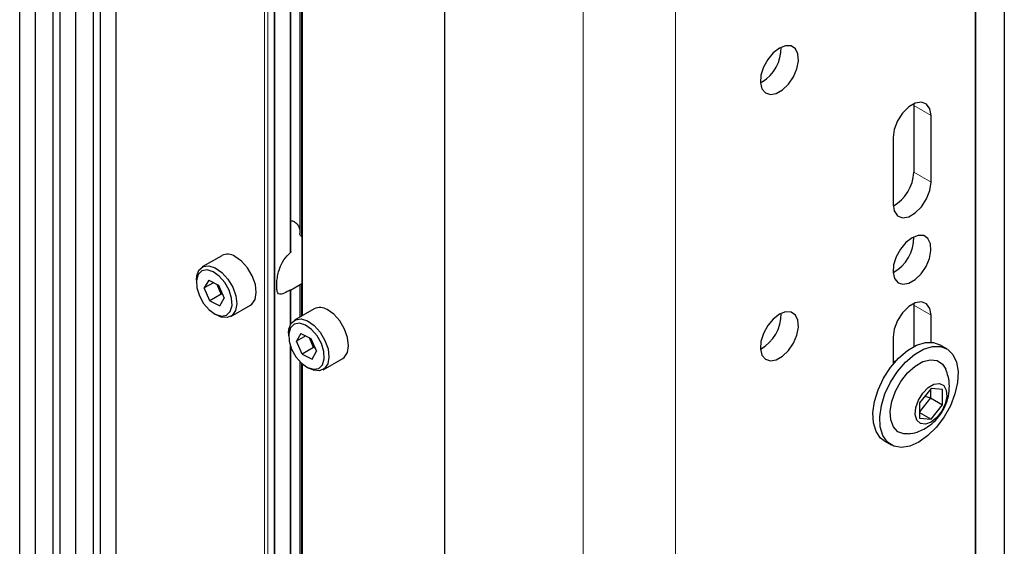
# Paper-space layout 'Blatt4' of a CAD drawing. Header units: millimetres. Extents: x 5 to 418, y 2 to 292.
# Tile 60 of 66: x 283 to 313, y 170 to 186. Entities that reach past the tile are written whole.
import ezdxf

# ---------------------------------------------------------------- set-up
doc = ezdxf.new("R2010")
doc.units = ezdxf.units.MM

psp = doc.layouts.new('Blatt4')

# ---------------------------------------------------------------- linework, layer by layer
at = {"color": 7, "linetype": 'Continuous', "lineweight": 25}
for p, q in [((282.636, 132.368), (282.636, 201.672)), ((283.119, 132.09), (283.119, 201.393)), ((283.649, 201.087), (283.649, 131.783)), ((283.874, 131.654), (283.874, 200.958)), ((284.356, 131.375), (284.356, 200.679)), ((284.887, 200.373), (284.887, 131.069)), ((285.111, 130.94), (285.111, 200.244)), ((285.594, 130.661), (285.594, 199.965)), ((312.818, 194.352), (312.818, 114.74)), ((311.934, 114.229), (311.934, 193.842)), ((290.951, 178.686), (290.951, 192.682)), ((291.223, 192.249), (291.223, 179.231)), ((291.282, 192.193), (291.282, 176.702)), ((311.934, 189.759), (311.934, 169.346)), ((295.67, 166.488), (295.67, 186.902)), ((305.393, 183.881), (305.342, 183.854)), ((310.04, 183.213), (310.042, 183.156)), ((310.042, 183.156), (310.042, 181.114)), ((310.572, 180.808), (310.572, 182.85)), ((309.406, 182.176), (309.406, 180.135)), ((288.833, 178.554), (288.232, 178.207)), ((288.051, 177.806), (288.051, 177.725)), ((288.43, 177.801), (288.294, 177.563)), ((288.43, 177.801), (288.735, 177.646)), ((288.577, 177.726), (288.294, 177.563)), ((288.463, 177.17), (288.294, 177.563)), ((288.816, 177.374), (288.689, 177.67)), ((288.735, 177.646), (288.905, 177.254)), ((290.939, 177.501), (291.282, 177.7)), ((290.951, 176.465), (290.951, 177.511)), ((291.223, 177.666), (291.223, 176.668)), ((288.816, 177.374), (288.463, 177.17)), ((288.463, 177.17), (288.768, 177.016)), ((288.768, 177.016), (288.905, 177.254)), ((288.816, 177.374), (288.841, 177.402)), ((288.863, 177.351), (288.816, 177.374)), ((289.107, 176.691), (289.708, 177.038)), ((291.662, 176.921), (291.061, 176.574)), ((310.04, 177.089), (310.042, 177.032)), ((310.042, 177.032), (310.042, 175.765)), ((288.599, 176.775), (288.67, 176.735)), ((310.572, 175.898), (310.572, 176.725)), ((290.88, 176.173), (290.88, 176.092)), ((291.258, 176.168), (291.122, 175.93)), ((291.405, 176.093), (291.122, 175.93)), ((291.258, 176.168), (291.564, 176.013)), ((291.645, 175.742), (291.517, 176.037)), ((291.564, 176.013), (291.733, 175.621)), ((309.406, 176.052), (309.406, 175.224)), ((290.951, 161.639), (290.951, 175.739)), ((291.291, 175.537), (291.122, 175.93)), ((291.645, 175.742), (291.291, 175.537)), ((291.645, 175.742), (291.669, 175.769)), ((291.691, 175.718), (291.645, 175.742)), ((311.051, 175.697), (310.839, 175.82)), ((291.291, 175.537), (291.597, 175.383)), ((291.597, 175.383), (291.733, 175.621)), ((291.936, 175.058), (292.537, 175.405)), ((291.223, 175.306), (291.223, 162.211)), ((291.282, 175.25), (291.282, 159.758)), ((291.427, 175.143), (291.498, 175.102)), ((309.51, 175.344), (309.406, 175.284)), ((310.572, 174.482), (310.219, 174.042)), ((310.558, 174.464), (310.558, 174.191)), ((310.926, 174.45), (310.572, 174.482)), ((310.926, 173.979), (310.926, 174.45)), ((310.558, 174.191), (310.219, 173.769)), ((310.385, 174.249), (310.558, 174.191)), ((310.558, 174.191), (310.926, 173.979)), ((310.219, 174.042), (310.219, 173.571)), ((310.572, 173.539), (310.926, 173.979)), ((310.219, 173.743), (310.572, 173.539)), ((310.219, 173.571), (310.572, 173.539)), ((309.139, 172.875), (309.351, 172.753))]:
    psp.add_line(p, q, dxfattribs=at)
at = {"color": 7, "linetype": 'Continuous', "lineweight": 18}
for p, q in [((290.437, 197.454), (290.437, 127.865)), ((290.459, 127.853), (290.459, 197.466)), ((290.137, 197.342), (290.137, 128.038)), ((290.243, 127.977), (290.243, 197.342)), ((290.932, 192.734), (290.932, 178.637)), ((291.279, 179.14), (291.279, 192.196)), ((291.304, 176.714), (291.304, 192.174)), ((299.913, 186.494), (299.913, 161.998)), ((302.741, 186.494), (302.741, 161.998)), ((310.572, 182.85), (310.042, 183.156)), ((310.572, 180.808), (310.042, 181.114)), ((290.932, 177.503), (290.932, 176.432)), ((291.279, 176.7), (291.279, 177.698)), ((310.572, 176.725), (310.042, 177.032)), ((290.932, 175.79), (290.932, 161.585)), ((291.279, 162.114), (291.279, 175.252)), ((291.304, 159.771), (291.304, 175.23))]:
    psp.add_line(p, q, dxfattribs=at)
at = {"color": 7, "linetype": 'Continuous', "lineweight": 25, "flags": 128}
for points in [[(305.923, 184.922), (305.734, 184.776), (305.565, 184.573), (305.435, 184.335), (305.358, 184.087), (305.342, 183.857), (305.389, 183.669), (305.494, 183.544), (305.646, 183.496), (305.827, 183.528), (306.019, 183.639), (306.201, 183.816), (306.352, 184.04), (306.457, 184.286), (306.505, 184.528), (306.489, 184.74), (306.412, 184.899), (306.282, 184.987), (306.113, 184.995), (305.923, 184.922)], [(310.572, 182.85), (310.537, 183.06), (310.436, 183.204), (310.281, 183.265), (310.09, 183.235), (309.888, 183.118), (309.697, 182.928), (309.542, 182.688), (309.441, 182.427), (309.406, 182.176)], [(309.406, 180.135), (309.441, 179.925), (309.542, 179.78), (309.697, 179.72), (309.888, 179.75), (310.09, 179.866), (310.281, 180.056), (310.436, 180.296), (310.537, 180.557), (310.572, 180.808)], [(309.989, 179.104), (309.8, 178.958), (309.631, 178.755), (309.501, 178.517), (309.424, 178.269), (309.408, 178.039), (309.455, 177.851), (309.56, 177.726), (309.711, 177.677), (309.893, 177.71), (310.085, 177.821), (310.267, 177.998), (310.418, 178.222), (310.523, 178.468), (310.57, 178.71), (310.555, 178.922), (310.477, 179.08), (310.347, 179.169), (310.179, 179.177), (309.989, 179.104)], [(290.95, 178.686), (290.949, 178.665), (290.942, 178.647), (290.932, 178.637), (290.932, 178.637), (290.932, 178.637)], [(289.708, 177.038), (289.751, 177.068), (289.852, 177.215), (289.889, 177.424), (289.86, 177.674), (289.767, 177.937), (289.62, 178.185), (289.435, 178.39), (289.232, 178.531)], [(288.051, 177.806), (288.062, 177.932), (288.132, 178.112), (288.26, 178.221), (288.433, 178.246), (288.631, 178.184)], [(288.565, 178.06), (288.38, 178.115), (288.221, 178.085), (288.108, 177.973), (288.055, 177.793), (288.066, 177.567), (288.143, 177.322), (288.274, 177.087), (288.444, 176.891), (288.633, 176.757), (288.818, 176.702), (288.977, 176.732), (289.09, 176.843), (289.144, 177.023), (289.132, 177.249), (289.056, 177.495), (288.925, 177.73), (288.754, 177.926), (288.565, 178.06)], [(288.631, 178.184), (288.834, 178.043), (289.019, 177.838), (289.166, 177.59), (289.259, 177.327), (289.288, 177.077), (289.251, 176.868), (289.15, 176.722), (288.998, 176.654), (288.809, 176.672), (288.67, 176.735)], [(292.537, 175.405), (292.58, 175.436), (292.68, 175.582), (292.718, 175.792), (292.688, 176.041), (292.595, 176.304), (292.448, 176.552), (292.263, 176.757), (292.061, 176.899)], [(310.572, 176.725), (310.537, 176.936), (310.436, 177.08), (310.281, 177.14), (310.09, 177.111), (309.888, 176.994), (309.697, 176.804), (309.542, 176.564), (309.441, 176.303), (309.406, 176.052)], [(290.88, 176.173), (290.89, 176.299), (290.96, 176.48), (291.089, 176.588), (291.261, 176.613), (291.46, 176.552)], [(305.923, 176.757), (305.734, 176.611), (305.565, 176.408), (305.435, 176.169), (305.358, 175.922), (305.342, 175.692), (305.389, 175.504), (305.494, 175.379), (305.646, 175.33), (305.827, 175.363), (306.019, 175.474), (306.201, 175.651), (306.352, 175.874), (306.457, 176.121), (306.505, 176.363), (306.489, 176.575), (306.412, 176.733), (306.282, 176.821), (306.113, 176.829), (305.923, 176.757)], [(291.393, 176.427), (291.208, 176.482), (291.05, 176.452), (290.937, 176.34), (290.883, 176.161), (290.895, 175.934), (290.971, 175.689), (291.102, 175.454), (291.273, 175.258), (291.462, 175.124), (291.647, 175.069), (291.805, 175.099), (291.918, 175.21), (291.972, 175.39), (291.96, 175.616), (291.884, 175.862), (291.753, 176.097), (291.583, 176.293), (291.393, 176.427)], [(291.46, 176.552), (291.662, 176.41), (291.847, 176.205), (291.994, 175.957), (292.087, 175.694), (292.117, 175.445), (292.079, 175.235), (291.979, 175.089), (291.826, 175.021), (291.638, 175.04), (291.498, 175.102)], [(309.139, 172.875), (309.025, 172.962), (308.885, 173.16), (308.805, 173.423), (308.789, 173.735), (308.838, 174.081), (308.948, 174.44), (309.115, 174.795), (309.329, 175.126), (309.578, 175.414), (309.85, 175.646), (310.129, 175.807), (310.4, 175.889), (310.65, 175.888), (310.839, 175.82)], [(310.201, 172.837), (309.924, 172.714), (309.662, 172.673), (309.429, 172.715), (309.237, 172.839), (309.097, 173.038), (309.017, 173.3), (309.001, 173.613), (309.05, 173.958), (309.16, 174.318), (309.327, 174.673), (309.541, 175.003), (309.79, 175.292), (310.062, 175.523), (310.341, 175.684), (310.612, 175.767), (310.862, 175.766), (311.076, 175.682), (311.242, 175.52), (311.353, 175.288), (311.401, 174.998), (311.385, 174.667), (311.305, 174.312), (311.165, 173.953), (310.974, 173.608), (310.741, 173.296), (310.478, 173.034), (310.201, 172.837)], [(309.875, 173.088), (309.742, 173.088), (309.555, 173.155), (309.416, 173.302), (309.336, 173.518), (309.319, 173.785), (309.368, 174.086), (309.479, 174.397), (309.643, 174.695), (309.849, 174.958), (310.081, 175.167), (310.322, 175.306), (310.553, 175.364), (310.759, 175.339), (310.923, 175.23), (311.024, 175.074)], [(310.572, 173.449), (310.397, 173.386), (310.245, 173.407), (310.137, 173.509), (310.088, 173.679), (310.105, 173.894), (310.185, 174.125), (310.317, 174.34), (310.483, 174.511), (310.662, 174.614), (310.828, 174.636), (310.96, 174.573), (311.04, 174.434), (311.057, 174.238), (311.008, 174.012), (310.9, 173.785), (310.748, 173.589), (310.572, 173.449)]]:
    psp.add_lwpolyline(points, dxfattribs=at)
at = {"color": 7, "linetype": 'Continuous', "lineweight": 25}
for centre, radius, start, end in [((304.77, 184.912), 1.204, 301.126, 1.7655), ((308.815, 181.152), 1.228, 298.8859, 358.228), ((308.839, 179.094), 1.201, 298.2521, 1.7533), ((289.014, 178.201), 0.397, 56.5234, 117.032), ((291.842, 176.568), 0.397, 56.5247, 117.0307), ((304.774, 176.747), 1.201, 298.2521, 1.7533)]:
    psp.add_arc(centre, radius, start, end, dxfattribs=at)
for points, knots in [([(290.951, 179.634), (290.984, 179.624), (291.061, 179.602), (291.15, 179.523), (291.216, 179.413), (291.222, 179.33), (291.225, 179.289)], [0, 0, 0, 0, 0.195937, 0.459898, 0.728572, 1, 1, 1, 1]), ([(291.279, 179.14), (291.275, 179.143), (291.262, 179.153), (291.242, 179.175), (291.226, 179.204), (291.224, 179.223), (291.223, 179.231)], [0, 0, 0, 0, 0.127573, 0.42724, 0.748699, 1, 1, 1, 1]), ([(290.932, 177.503), (290.901, 177.486), (290.795, 177.427), (290.666, 177.367), (290.573, 177.37), (290.528, 177.443), (290.511, 177.573), (290.516, 177.743), (290.538, 177.926), (290.588, 178.141), (290.692, 178.389), (290.824, 178.55), (290.918, 178.625), (290.932, 178.637)], [0, 0, 0, 0, 0.060217, 0.203032, 0.309016, 0.394746, 0.480933, 0.556576, 0.62952, 0.707858, 0.82222, 0.973271, 1, 1, 1, 1]), ([(290.932, 177.503), (290.935, 177.505), (290.942, 177.509), (290.949, 177.512), (290.95, 177.511), (290.951, 177.511)], [0, 0, 0, 0, 0.2324415, 0.5454009, 1, 1, 1, 1]), ([(310.397, 173.262), (310.487, 173.322), (310.656, 173.435), (310.861, 173.672), (311.017, 173.942), (311.114, 174.244), (311.143, 174.551), (311.115, 174.83), (311.049, 174.994), (311.021, 175.065)], [0, 0, 0, 0, 0.154932, 0.292836, 0.447232, 0.600077, 0.746616, 0.889559, 1, 1, 1, 1]), ([(309.875, 173.094), (309.899, 173.095), (310.013, 173.1), (310.192, 173.157), (310.335, 173.23), (310.397, 173.262)], [0, 0, 0, 0, 0.125595, 0.619839, 1, 1, 1, 1])]:
    psp.add_open_spline(points, degree=3, knots=knots, dxfattribs=at)

doc.saveas('drawing.dxf')
